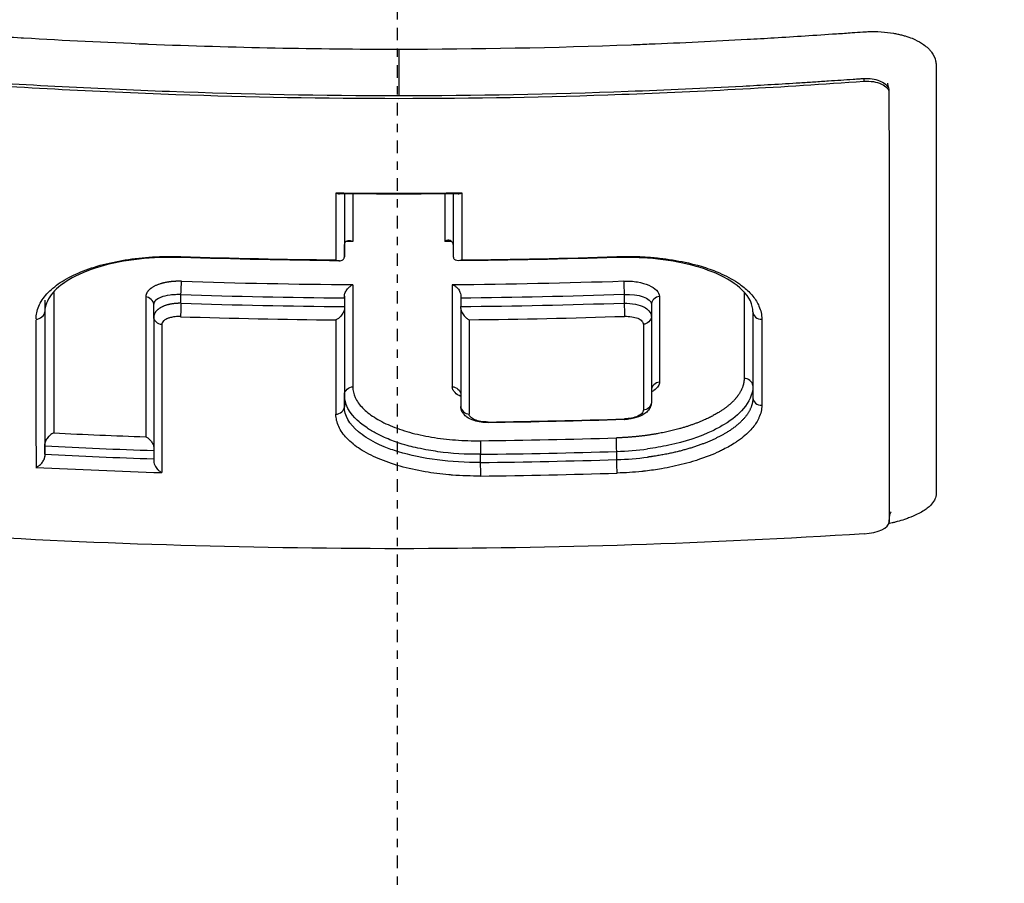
# Model space of a CAD drawing. Header units: millimetres. Extents: x 0 to 4378, y 0 to 2376.
# Tile 165 of 256: x 773 to 784, y 1539 to 1550. Entities that reach past the tile are written whole.
import ezdxf

# ---------------------------------------------------------------- set-up
doc = ezdxf.new("R2010")
doc.units = ezdxf.units.MM
doc.header["$LTSCALE"] = 0.2
doc.linetypes.add('CENTER2', pattern=[1.125, 0.75, -0.125, 0.125, -0.125])
doc.layers.add('02_Center Line', color=1, linetype='CENTER2')

# ---------------------------------------------------------------- blocks, each defined once
blk = doc.blocks.new('A$C6e2e7470')
for p, q in [((-1.901, 947.069), (-1.901, 947.069)), ((-0.909, 947.049), (-0.909, 947.049)), ((5.578, 946.693), (5.578, 946.66)), ((-1.901, 946.513), (-1.901, 946.513)), ((-0.909, 946.494), (-0.909, 946.494)), ((0.948, 946.495), (0.948, 946.495)), ((5.878, 946.55), (5.878, 946.523)), ((-0.633, 944.561), (-0.633, 944.707)), ((-2.587, 944.004), (-2.587, 944.108)), ((-0.633, 944.068), (-0.633, 943.965)), ((0.758, 944.069), (0.758, 943.965)), ((2.712, 944.111), (2.712, 944.007)), ((-2.912, 943.992), (-2.912, 943.992)), ((-2.912, 943.838), (-2.912, 943.992)), ((3.037, 943.996), (3.037, 943.842)), ((-2.912, 943.838), (-2.912, 943.838)), ((-1.901, 943.825), (-1.901, 943.825)), ((-0.909, 943.808), (-0.909, 943.808)), ((1.94, 943.826), (1.94, 943.826)), ((3.037, 942.971), (3.037, 942.815)), ((-0.633, 942.767), (-0.633, 942.915)), ((2.941, 942.9), (2.941, 942.9)), ((4.251, 942.875), (4.251, 942.875)), ((-4.214, 942.198), (-4.214, 942.297)), ((0.948, 942.359), (0.948, 942.359)), ((0.995, 942.1), (0.995, 942.198)), ((2.623, 942.134), (2.623, 942.233)), ((0.948, 941.938), (0.948, 941.938)), ((5.88, 941.413), (5.88, 941.385)), ((5.88, 941.385), (5.88, 941.413))]:
    blk.add_line(p, q)
for centre, major_axis, ratio, start_param, end_param in [((-0.747, 1016.701), (-0.016, 82.251), 0.000044, 2.621604, 2.641578), ((0.012, 1011.588), (71.394, 0.022), 0.928188, 4.701668, 4.722732), ((0.776, 1016.706), (-0.001, -82.256), 0.000125, 5.76312, 5.783091), ((-0.636, 1016.672), (-0.007, 82.117), 0.000087, 2.623968, 2.642798), ((-0.636, 1016.675), (-0.007, 81.921), 0.000087, 2.628261, 2.643538), ((-0.528, 1016.655), (-0.001, 81.799), 0.000117, 2.630442, 2.644811), ((0.559, 1016.658), (0.013, -81.802), 0.000059, 5.772023, 5.786389), ((0.666, 1016.676), (0.007, -82.122), 0.000086, 5.76554, 5.784369), ((0.005, 1013.313), (73.954, 0.022), 0.927199, 4.719735, 4.720805), ((0.021, 1013.297), (74.104, 0.022), 0.928112, 4.676888, 4.701923), ((0.002, 1013.296), (74.104, 0.023), 0.928113, 4.722468, 4.747504), ((0.017, 1013.84), (75.101, 0.023), 0.926941, 4.67749, 4.704785), ((0.005, 1013.885), (75.149, 0.022), 0.926952, 4.720791, 4.748071), ((-0.531, 1016.053), (-0.003, 81.117), 0.000104, 2.65831, 2.6918), ((0.648, 1016.047), (-0.013, 81.109), 0.000064, 2.658324, 2.691818), ((-4.218, 1015.411), (-0.007, 80.439), 0.000087, 2.662148, 2.710787), ((-4.091, 1015.418), (0.014, 80.346), 0.000151, 2.662138, 2.709572), ((-2.992, 1015.637), (-0.012, -80.621), 0.00015, 5.804418, 5.85164), ((0.018, 1013.901), (75.297, 0.023), 0.927463, 4.677508, 4.70346), ((-0.633, 944.189), (0, 0.135), 0.000428, 3.620475, 3.92724), ((-0.636, 1016.047), (-0.007, 81.21), 0.000087, 2.659545, 2.691808), ((0.004, 1013.938), (75.337, 0.023), 0.92746, 4.722114, 4.748054), ((0.758, 944.185), (0, 0.131), 0.000515, 2.333883, 2.64587), ((3.11, 1015.686), (0.027, -80.673), 0.000014, 5.804384, 5.832715), ((4.121, 1015.477), (0.028, -80.412), 0.000016, 5.803734, 5.832159), ((-2.588, 943.933), (0.0032, 0.0999), 0.01295, 0.785379, 2.659783), ((0.018, 1013.992), (-75.475, -0.023), 0.927855, 1.536002, 1.561893), ((-0.633, 943.847), (0, 0.133), 0.000556, 0.49532, 0.804234), ((-0.636, 1016.044), (-0.007, 81.405), 0.000087, 2.658907, 2.690938), ((0.004, 1014.036), (75.523, 0.023), 0.927853, 4.722086, 4.747961), ((0.758, 943.848), (0, 0.133), 0.000518, 5.47927, 5.787399), ((0.755, 1016.036), (-0.007, 81.396), 0.000087, 2.658893, 2.690929), ((3.034, 1015.686), (0.007, -80.772), 0.000087, 5.804383, 5.832713), ((-4.344, 1015.372), (-0.027, 80.689), 0.000023, 2.661587, 2.711521), ((-4.218, 1015.387), (-0.007, 80.606), 0.000086, 2.661299, 2.70998), ((-2.915, 1015.674), (0.007, -80.967), 0.000087, 5.803698, 5.852256), ((0.019, 1014.046), (-75.665, -0.022), 0.928359, 1.536018, 1.560573), ((-0.743, 1016.038), (-0.013, 81.499), 0.000063, 2.660118, 2.690959), ((0.004, 1014.091), (75.713, 0.023), 0.928353, 4.723402, 4.747942), ((0.863, 1016.03), (0, 81.489), 0.000115, 2.660075, 2.69092), ((3.034, 1015.73), (0.007, -81.027), 0.000087, 5.803667, 5.831902), ((4.351, 943.903), (-0.1, 0), 0.886855, 0.000221, 1.627247), ((4.351, 943.903), (-0.1, 0), 0.886855, 6.282998, 6.283406), ((4.248, 1015.439), (0.007, -80.663), 0.000087, 5.802879, 5.831241), ((4.375, 1015.438), (-0.014, -80.762), 0.000154, 5.802875, 5.831238), ((-2.836, 1015.669), (0.024, -81.06), 0.000026, 5.803695, 5.853437), ((2.958, 1015.73), (-0.012, -81.126), 0.000157, 5.803665, 5.8319), ((4.351, 942.875), (-0.1, 0), 0.899601, 6.282987, 7.909126), ((0.006, 1015.209), (78.262, 0.024), 0.92806, 4.725892, 4.746718), ((2.712, 942.666), (-0.0019, 0.0536), 0.018702, 3.145343, 3.705065), ((1.084, 942.63), (-0.0007, 0.0538), 0.007279, 3.1416, 3.707697), ((1.084, 942.63), (-0.0007, 0.0538), 0.007279, 3.137068, 3.1416), ((0.039, 1016.175), (-79.623, -0.025), 0.927144, 1.518384, 1.532225), ((0.008, 1015.564), (-78.968, -0.024), 0.927082, 1.583004, 1.603591), ((0.039, 1016.196), (-79.789, -0.024), 0.927495, 1.517191, 1.53353), ((2.619, 942.954), (-1.638, -0.061), 0.440155, 1.556907, 1.783573), ((0.038, 1016.252), (-79.932, -0.023), 0.927776, 1.517302, 1.533613), ((0.008, 1015.591), (-79.137, -0.024), 0.927495, 1.582996, 1.603575), ((2.59, 942.748), (-1.548, -0.043), 0.397001, 1.581477, 1.822241), ((0.038, 1016.283), (-80.099, -0.025), 0.928245, 1.516077, 1.534875), ((0.008, 1015.663), (-79.293, -0.024), 0.927809, 1.582971, 1.603509), ((0.008, 1015.69), (-79.462, -0.024), 0.928215, 1.582963, 1.603494), ((5.58, 941.366), (-0.3, -0.023), 0.395354, 1.541057, 3.111853)]:
    blk.add_ellipse(centre, major_axis=major_axis, ratio=ratio, start_param=start_param, end_param=end_param)
for points, knots in [([(-31.264, 945.165), (-31.93, 945.875), (-32.252, 946.704), (-31.734, 947.657), (-31.699, 947.715), (-31.621, 947.836), (-31.58, 947.897), (-31.493, 948.015), (-31.447, 948.074), (-31.204, 948.365), (-30.96, 948.593), (-30.52, 948.93), (-30.36, 949.042), (-29.493, 949.605), (-28.6, 950.041), (-27.25, 950.555), (-26.972, 950.655), (-24.332, 951.558), (-21.296, 952.249), (-15.555, 953.131), (-13.178, 953.41), (-9.428, 953.726), (-8.152, 953.813), (-5.573, 953.956), (-4.248, 954.014), (-2.92, 954.048)], [1.087896, 1.087896, 1.087896, 1.087896, 1.428405, 1.428405, 1.450296, 1.450296, 1.471663, 1.471663, 1.492327, 1.492327, 1.574835, 1.574835, 1.616316, 1.616316, 1.784634, 1.784634, 1.826029, 1.826029, 2.164003, 2.164003, 2.373598, 2.373598, 2.479923, 2.479923, 2.586935, 2.586935, 2.586935, 2.586935]), ([(-20.562, 937.393), (-21.148, 937.581), (-21.706, 937.777), (-22.753, 938.183), (-23.245, 938.394), (-24.619, 939.044), (-25.4, 939.502), (-26.454, 940.294), (-26.81, 940.618), (-27.173, 941.036), (-27.245, 941.126), (-27.344, 941.258), (-27.377, 941.303), (-27.558, 941.566), (-27.677, 941.786), (-27.814, 942.123), (-27.855, 942.243), (-27.919, 942.495), (-27.942, 942.625), (-27.968, 942.891), (-27.971, 943.027), (-27.954, 943.304), (-27.934, 943.443), (-27.872, 943.72), (-27.83, 943.858), (-27.564, 944.558), (-27.169, 945.105), (-26.47, 945.76), (-26.326, 945.885), (-25.853, 946.266), (-25.493, 946.519), (-24.691, 947.012), (-24.25, 947.253), (-23.534, 947.602), (-23.289, 947.715), (-22.782, 947.937), (-22.52, 948.046), (-21.984, 948.258), (-21.706, 948.363), (-21.132, 948.568), (-20.83, 948.671), (-20.39, 948.813), (-20.247, 948.859), (-17.837, 949.605), (-15.176, 950.176), (-11.882, 950.639), (-11.513, 950.688), (-10.487, 950.816), (-9.823, 950.889), (-8.146, 951.052), (-7.119, 951.132), (-5.556, 951.225), (-5.032, 951.251), (-3.979, 951.296), (-3.451, 951.313), (-2.919, 951.327)], [0.00002, 0.00002, 0.00002, 0.00002, 0.259158, 0.259158, 0.518708, 0.518708, 1.038075, 1.038075, 1.384705, 1.384705, 1.477831, 1.477831, 1.526561, 1.526561, 1.759973, 1.759973, 1.890971, 1.890971, 2.029156, 2.029156, 2.171186, 2.171186, 2.316283, 2.316283, 2.460898, 2.460898, 3.049329, 3.049329, 3.189055, 3.189055, 3.478614, 3.478614, 3.769885, 3.769885, 3.913253, 3.913253, 4.056001, 4.056001, 4.19686, 4.19686, 4.341119, 4.341119, 4.411312, 4.411312, 5.498875, 5.498875, 5.634552, 5.634552, 5.872375, 5.872375, 6.229939, 6.229939, 6.408513, 6.408513, 6.587137, 6.587137, 6.587137, 6.587137]), ([(3.081, 951.324), (4.139, 951.296), (5.186, 951.251), (7.258, 951.125), (8.279, 951.045), (9.946, 950.881), (10.606, 950.808), (11.625, 950.68), (11.992, 950.631), (15.265, 950.167), (17.909, 949.598), (20.305, 948.854), (20.447, 948.809), (20.885, 948.667), (21.189, 948.563), (21.765, 948.357), (22.044, 948.252), (22.578, 948.04), (22.839, 947.931), (23.346, 947.708), (23.591, 947.595), (24.305, 947.246), (24.746, 947.004), (25.545, 946.51), (25.905, 946.258), (26.376, 945.876), (26.52, 945.751), (27.215, 945.095), (27.608, 944.547), (27.87, 943.848), (27.911, 943.709), (27.971, 943.433), (27.991, 943.293), (28.006, 943.017), (28.002, 942.88), (27.975, 942.615), (27.951, 942.486), (27.902, 942.297), (27.884, 942.236), (27.824, 942.058), (27.775, 941.94), (27.668, 941.718), (27.611, 941.614), (27.311, 941.131), (26.985, 940.755), (26.254, 940.109), (25.892, 939.838), (24.871, 939.176), (24.152, 938.793), (22.926, 938.246), (22.494, 938.069), (21.583, 937.725), (21.103, 937.558), (20.601, 937.397)], [0.000005, 0.000005, 0.000005, 0.000005, 0.319511, 0.319511, 0.639479, 0.639479, 0.852403, 0.852403, 0.973891, 0.973891, 1.947625, 1.947625, 2.010365, 2.010365, 2.139691, 2.139691, 2.265575, 2.265575, 2.393345, 2.393345, 2.521559, 2.521559, 2.781941, 2.781941, 3.041001, 3.041001, 3.166048, 3.166048, 3.692233, 3.692233, 3.821507, 3.821507, 3.951206, 3.951206, 4.07808, 4.07808, 4.201324, 4.201324, 4.258471, 4.258471, 4.368502, 4.368502, 4.468635, 4.468635, 4.831764, 4.831764, 5.102761, 5.102761, 5.508805, 5.508805, 5.711646, 5.711646, 5.914059, 5.914059, 5.914059, 5.914059]), ([(0.023, 950.825), (-1.115, 950.825), (-2.262, 950.805), (-4.52, 950.727), (-5.674, 950.665), (-8.113, 950.483), (-9.391, 950.355), (-13.438, 949.839), (-16.02, 949.329), (-20.755, 947.98), (-22.778, 947.122), (-25.5, 945.305), (-26.454, 944.257), (-26.692, 942.586), (-26.612, 942.089), (-26.017, 940.853), (-25.31, 940.128), (-22.906, 938.537), (-21.296, 937.909), (-20.233, 937.534)], [-3.557548, -3.557548, -3.557548, -3.557548, -3.349945, -3.349945, -3.131371, -3.131371, -2.88131, -2.88131, -2.314192, -2.314192, -1.681115, -1.681115, -1.111984, -1.111984, -0.864569, -0.864569, -0.492008, -0.492008, -0.000015, -0.000015, -0.000015, -0.000015]), ([(20.273, 937.538), (21.335, 937.913), (22.942, 938.54), (25.344, 940.131), (26.051, 940.854), (26.647, 942.09), (26.727, 942.586), (26.492, 944.256), (25.541, 945.304), (22.82, 947.121), (20.799, 947.979), (16.066, 949.329), (13.485, 949.839), (9.438, 950.356), (8.16, 950.483), (5.722, 950.666), (4.568, 950.727), (2.309, 950.805), (1.161, 950.825), (0.023, 950.825)], [-5.847616, -5.847616, -5.847616, -5.847616, -5.038817, -5.038817, -4.426364, -4.426364, -4.019655, -4.019655, -3.083823, -3.083823, -2.043533, -2.043533, -1.111663, -1.111663, -0.700523, -0.700523, -0.341482, -0.341482, 0, 0, 0, 0]), ([(-5.947, 947.223), (-5.889, 947.234), (-5.831, 947.242), (-5.772, 947.247), (-5.73, 947.251), (-5.665, 947.253), (-5.624, 947.252), (-5.608, 947.252), (-5.596, 947.252), (-5.59, 947.251), (-5.569, 947.251), (-5.527, 947.248), (-5.465, 947.244), (-5.412, 947.24), (-5.315, 947.233), (-5.248, 947.228), (-5.237, 947.228), (-5.226, 947.227), (-5.217, 947.226), (-4.974, 947.21), (-4.744, 947.195), (-4.497, 947.18), (-4.488, 947.18), (-4.479, 947.179), (-4.47, 947.179), (-3.964, 947.149), (-3.502, 947.126), (-2.994, 947.105), (-2.988, 947.105), (-2.982, 947.104), (-2.976, 947.104), (-1.944, 947.063), (-0.967, 947.043), (0.017, 947.044)], [0, 0, 0, 0, 0.03125, 0.03125, 0.03125, 0.053883, 0.053883, 0.053883, 0.0625, 0.0625, 0.0625, 0.09375, 0.09375, 0.09375, 0.120399, 0.120399, 0.120399, 0.125, 0.125, 0.125, 0.245614, 0.245614, 0.245614, 0.25, 0.25, 0.25, 0.497095, 0.497095, 0.497095, 0.5, 0.5, 0.5, 1, 1, 1, 1]), ([(0.017, 947.044), (0.933, 947.044), (1.89, 947.062), (2.794, 947.096), (2.866, 947.099), (2.938, 947.102), (3.011, 947.105), (3.397, 947.121), (3.798, 947.14), (4.181, 947.161), (4.29, 947.167), (4.398, 947.173), (4.506, 947.18), (4.751, 947.195), (4.997, 947.21), (5.252, 947.228), (5.314, 947.232), (5.376, 947.236), (5.439, 947.241), (5.481, 947.243), (5.524, 947.247), (5.566, 947.25), (5.586, 947.251), (5.606, 947.252), (5.625, 947.253), (5.735, 947.257), (5.839, 947.25), (5.934, 947.234), (5.95, 947.231), (5.966, 947.228), (5.982, 947.224)], [0, 0, 0, 0, 0.0625, 0.0625, 0.0625, 0.0674467, 0.0674467, 0.0674467, 0.09375, 0.09375, 0.09375, 0.1011986, 0.1011986, 0.1011986, 0.1181477, 0.1181477, 0.1181477, 0.1222453, 0.1222453, 0.1222453, 0.125, 0.125, 0.125, 0.1262746, 0.1262746, 0.1262746, 0.133446, 0.133446, 0.133446, 0.1346715, 0.1346715, 0.1346715, 0.1346715]), ([(5.982, 947.224), (5.982, 947.224), (5.982, 947.224), (5.982, 947.224), (5.997, 947.221), (6.013, 947.217), (6.028, 947.214), (6.043, 947.21), (6.057, 947.206), (6.072, 947.201), (6.101, 947.193), (6.128, 947.183), (6.154, 947.173), (6.166, 947.168), (6.176, 947.163), (6.187, 947.158), (6.226, 947.141), (6.261, 947.12), (6.292, 947.098), (6.312, 947.084), (6.33, 947.07), (6.346, 947.054), (6.357, 947.044), (6.366, 947.034), (6.375, 947.024), (6.379, 947.018), (6.384, 947.013), (6.388, 947.007), (6.411, 946.975), (6.429, 946.936), (6.436, 946.903), (6.438, 946.894), (6.439, 946.886), (6.44, 946.879)], [0.13467149, 0.13467149, 0.13467149, 0.13467149, 0.13467577, 0.13467577, 0.13467577, 0.13590742, 0.13590742, 0.13590742, 0.13713858, 0.13713858, 0.13713858, 0.13959007, 0.13959007, 0.13959007, 0.140625, 0.140625, 0.140625, 0.14441188, 0.14441188, 0.14441188, 0.14682819, 0.14682819, 0.14682819, 0.1484375, 0.1484375, 0.1484375, 0.1492622, 0.1492622, 0.1492622, 0.15366753, 0.15366753, 0.15366753, 0.15478892, 0.15478892, 0.15478892, 0.15478892]), ([(6.44, 946.879), (6.441, 946.87), (6.441, 946.861), (6.441, 946.855), (6.442, 946.84), (6.441, 946.818), (6.441, 946.793), (6.442, 946.758), (6.441, 946.717), (6.441, 946.683), (6.441, 946.681), (6.441, 946.679), (6.441, 946.677), (6.441, 946.619), (6.441, 946.559), (6.441, 946.501), (6.441, 946.489), (6.441, 946.477), (6.441, 946.465), (6.441, 946.361), (6.441, 946.249), (6.441, 946.153), (6.442, 945.977), (6.442, 945.796), (6.442, 945.612), (6.442, 945.574), (6.442, 945.535), (6.442, 945.496), (6.442, 945.384), (6.442, 945.271), (6.442, 945.156), (6.442, 945.042), (6.442, 944.906), (6.442, 944.809), (6.442, 944.76), (6.442, 944.711), (6.442, 944.662), (6.442, 944.445), (6.442, 944.225), (6.442, 944), (6.442, 943.871), (6.442, 943.741), (6.442, 943.611), (6.442, 943.525), (6.442, 943.439), (6.442, 943.353), (6.442, 943.231), (6.442, 943.109), (6.442, 942.986), (6.442, 942.901), (6.442, 942.815), (6.443, 942.729), (6.443, 942.709), (6.443, 942.689), (6.443, 942.67), (6.443, 942.564), (6.443, 942.444), (6.443, 942.351), (6.443, 942.277), (6.443, 942.203), (6.443, 942.129), (6.443, 942.031), (6.443, 941.933), (6.443, 941.837), (6.443, 941.821), (6.443, 941.804), (6.443, 941.788), (6.443, 941.781), (6.443, 941.773), (6.443, 941.766), (6.443, 941.754), (6.443, 941.742), (6.443, 941.73), (6.443, 941.718), (6.442, 941.706), (6.439, 941.694), (6.429, 941.653), (6.402, 941.611), (6.358, 941.571), (6.35, 941.565), (6.343, 941.558), (6.334, 941.552)], [0.1547889, 0.1547889, 0.1547889, 0.1547889, 0.15625, 0.15625, 0.15625, 0.1593979, 0.1593979, 0.1593979, 0.1637965, 0.1637965, 0.1637965, 0.1640625, 0.1640625, 0.1640625, 0.171875, 0.171875, 0.171875, 0.1734917, 0.1734917, 0.1734917, 0.1875, 0.1875, 0.1875, 0.213324, 0.213324, 0.213324, 0.21875, 0.21875, 0.21875, 0.234375, 0.234375, 0.234375, 0.25, 0.25, 0.25, 0.2579257, 0.2579257, 0.2579257, 0.2926672, 0.2926672, 0.2926672, 0.3125, 0.3125, 0.3125, 0.3255033, 0.3255033, 0.3255033, 0.34375, 0.34375, 0.34375, 0.3564771, 0.3564771, 0.3564771, 0.359375, 0.359375, 0.359375, 0.375, 0.375, 0.375, 0.3873006, 0.3873006, 0.3873006, 0.40346, 0.40346, 0.40346, 0.40625, 0.40625, 0.40625, 0.4075224, 0.4075224, 0.4075224, 0.409563, 0.409563, 0.409563, 0.4116065, 0.4116065, 0.4116065, 0.4185939, 0.4185939, 0.4185939, 0.4197379, 0.4197379, 0.4197379, 0.4197379]), ([(-5.543, 946.658), (-4.579, 946.589), (-3.614, 946.537), (-1.758, 946.471), (-0.872, 946.455), (0.908, 946.455), (1.794, 946.471), (3.649, 946.538), (4.615, 946.591), (5.578, 946.66)], [-1.113248, -1.113248, -1.113248, -1.113248, -0.82321, -0.82321, -0.556619, -0.556619, -0.289996, -0.289996, 0, 0, 0, 0]), ([(-5.462, 946.686), (-4.55, 946.622), (-3.638, 946.572), (-1.811, 946.506), (-0.897, 946.489), (0.018, 946.489)], [0, 0, 0, 0, 0.5, 0.5, 1, 1, 1, 1]), ([(0.018, 946.489), (0.932, 946.489), (1.846, 946.506), (2.759, 946.54), (3.216, 946.556), (3.673, 946.577), (4.129, 946.602), (4.357, 946.614), (4.585, 946.628), (4.813, 946.642), (4.87, 946.646), (4.927, 946.649), (4.984, 946.653), (5.041, 946.657), (5.098, 946.66), (5.155, 946.664), (5.253, 946.671), (5.35, 946.677), (5.448, 946.684), (5.462, 946.685), (5.475, 946.686), (5.489, 946.687)], [0.0000001, 0.0000001, 0.0000001, 0.0000001, 0.492771, 0.492771, 0.492771, 0.7391565, 0.7391565, 0.7391565, 0.8623493, 0.8623493, 0.8623493, 0.8931475, 0.8931475, 0.8931475, 0.9239457, 0.9239457, 0.9239457, 0.9766944, 0.9766944, 0.9766944, 0.9841395, 0.9841395, 0.9841395, 0.9841395]), ([(5.489, 946.687), (5.492, 946.687), (5.494, 946.687), (5.497, 946.688), (5.513, 946.689), (5.53, 946.69), (5.547, 946.691), (5.557, 946.692), (5.568, 946.693), (5.578, 946.693)], [0.98413947, 0.98413947, 0.98413947, 0.98413947, 0.98554205, 0.98554205, 0.98554205, 0.99438973, 0.99438973, 0.99438973, 0.99999998, 0.99999998, 0.99999998, 0.99999998]), ([(5.578, 946.693), (5.587, 946.694), (5.596, 946.694), (5.604, 946.694), (5.67, 946.694), (5.736, 946.679), (5.782, 946.658), (5.838, 946.632), (5.878, 946.591), (5.878, 946.55)], [0, 0, 0, 0, 0.0564556, 0.0564556, 0.0564556, 0.4856693, 0.4856693, 0.4856693, 0.9999985, 0.9999985, 0.9999985, 0.9999985]), ([(5.578, 946.66), (5.658, 946.665), (5.732, 946.652), (5.788, 946.626), (5.843, 946.601), (5.878, 946.565), (5.878, 946.523)], [0, 0, 0, 0, 0.500515, 0.500515, 0.500515, 1, 1, 1, 1]), ([(5.861, 946.638), (5.861, 946.638), (5.861, 946.638), (5.861, 946.636), (5.861, 946.635), (5.862, 946.631), (5.862, 946.629), (5.863, 946.62), (5.864, 946.614), (5.868, 946.597), (5.871, 946.587), (5.874, 946.576)], [0.90296457, 0.90296457, 0.90296457, 0.90296457, 0.90375114, 0.90375114, 0.90472695, 0.90472695, 0.90620148, 0.90620148, 0.90887755, 0.90887755, 0.91339289, 0.91339289, 0.91339289, 0.91339289]), ([(5.878, 946.523), (5.879, 945.553), (5.879, 944.64), (5.879, 942.925), (5.879, 942.126), (5.88, 941.385)], [-1.119708, -1.119708, -1.119708, -1.119708, -0.559623, -0.559623, -0.000001, -0.000001, -0.000001, -0.000001]), ([(-0.734, 945.325), (-0.732, 945.324), (-0.73, 945.323), (-0.72, 945.318), (-0.711, 945.316), (-0.699, 945.314), (-0.695, 945.314), (-0.691, 945.314)], [-0.000875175, -0.000875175, -0.000875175, -0.000875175, 0, 0, 0.003670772, 0.003670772, 0.005580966, 0.005580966, 0.005580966, 0.005580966]), ([(0.727, 945.314), (0.739, 945.314), (0.751, 945.317), (0.766, 945.323), (0.768, 945.324), (0.77, 945.325)], [0.009344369, 0.009344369, 0.009344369, 0.009344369, 0.014404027, 0.014404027, 0.015176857, 0.015176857, 0.015176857, 0.015176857]), ([(-0.628, 944.728), (-0.629, 944.724), (-0.631, 944.721), (-0.633, 944.714), (-0.633, 944.71), (-0.633, 944.707)], [-0.003051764, -0.003051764, -0.003051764, -0.003051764, -0.001475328, -0.001475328, -0.000001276, -0.000001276, -0.000001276, -0.000001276]), ([(-0.628, 944.728), (-0.623, 944.735), (-0.618, 944.741), (-0.605, 944.75), (-0.597, 944.752), (-0.581, 944.755), (-0.573, 944.756), (-0.556, 944.754), (-0.548, 944.751), (-0.537, 944.747), (-0.535, 944.746), (-0.533, 944.745)], [0.00000446, 0.00000446, 0.00000446, 0.00000446, 0.00315582, 0.00315582, 0.00647054, 0.00647054, 0.00967903, 0.00967903, 0.01290135, 0.01290135, 0.01364303, 0.01364303, 0.01364303, 0.01364303]), ([(0.663, 944.729), (0.661, 944.731), (0.659, 944.734), (0.65, 944.745), (0.641, 944.751), (0.622, 944.757), (0.613, 944.758), (0.594, 944.756), (0.585, 944.753), (0.573, 944.748), (0.571, 944.746), (0.568, 944.745)], [-0.01552143, -0.01552143, -0.01552143, -0.01552143, -0.01394941, -0.01394941, -0.00870943, -0.00870943, -0.00449248, -0.00449248, 0, 0, 0.00105534, 0.00105534, 0.00105534, 0.00105534]), ([(0.669, 944.708), (0.669, 944.711), (0.668, 944.714), (0.666, 944.721), (0.665, 944.725), (0.663, 944.729)], [-0.003140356, -0.003140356, -0.003140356, -0.003140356, -0.001782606, -0.001782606, -0.000132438, -0.000132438, -0.000132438, -0.000132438]), ([(-4.32, 943.813), (-4.32, 943.866), (-4.31, 943.918), (-4.288, 943.969), (-4.266, 944.02), (-4.233, 944.069), (-4.19, 944.117), (-4.146, 944.164), (-4.093, 944.209), (-4.031, 944.251), (-3.968, 944.292), (-3.895, 944.331), (-3.815, 944.366), (-3.735, 944.4), (-3.648, 944.431), (-3.553, 944.458), (-3.459, 944.484), (-3.358, 944.505), (-3.253, 944.522), (-3.148, 944.539), (-3.039, 944.551), (-2.928, 944.558), (-2.816, 944.565), (-2.703, 944.566), (-2.589, 944.562)], [0, 0, 0, 0, 0.125, 0.125, 0.125, 0.25, 0.25, 0.25, 0.375, 0.375, 0.375, 0.499999, 0.499999, 0.499999, 0.625, 0.625, 0.625, 0.75, 0.75, 0.75, 0.875, 0.875, 0.875, 1, 1, 1, 1]), ([(-2.589, 944.552), (-2.757, 944.557), (-2.928, 944.55), (-3.255, 944.514), (-3.416, 944.482), (-3.702, 944.399), (-3.829, 944.344), (-4.02, 944.229), (-4.091, 944.168), (-4.189, 944.04), (-4.215, 943.972), (-4.215, 943.902)], [0.0000037, 0.0000037, 0.0000037, 0.0000037, 0.0505874, 0.0505874, 0.1033105, 0.1033105, 0.1569185, 0.1569185, 0.2068617, 0.2068617, 0.2614581, 0.2614581, 0.2614581, 0.2614581]), ([(-0.734, 944.523), (-0.732, 944.522), (-0.73, 944.521), (-0.718, 944.516), (-0.708, 944.513), (-0.689, 944.512), (-0.68, 944.513), (-0.665, 944.517), (-0.658, 944.52), (-0.648, 944.528), (-0.643, 944.533), (-0.64, 944.539)], [-0.00093187, -0.00093187, -0.00093187, -0.00093187, 0, 0, 0.00436612, 0.00436612, 0.00867322, 0.00867322, 0.01202355, 0.01202355, 0.01490186, 0.01490186, 0.01490186, 0.01490186]), ([(-0.64, 944.539), (-0.638, 944.543), (-0.636, 944.547), (-0.634, 944.554), (-0.633, 944.557), (-0.633, 944.561)], [0.000120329, 0.000120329, 0.000120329, 0.000120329, 0.001765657, 0.001765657, 0.003236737, 0.003236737, 0.003236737, 0.003236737]), ([(0.669, 944.561), (0.669, 944.557), (0.67, 944.554), (0.672, 944.547), (0.674, 944.543), (0.676, 944.539)], [0.000001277, 0.000001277, 0.000001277, 0.000001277, 0.001472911, 0.001472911, 0.003117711, 0.003117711, 0.003117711, 0.003117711]), ([(0.77, 944.523), (0.768, 944.522), (0.766, 944.521), (0.752, 944.515), (0.739, 944.513), (0.717, 944.513), (0.706, 944.515), (0.692, 944.522), (0.688, 944.525), (0.681, 944.531), (0.678, 944.535), (0.676, 944.539)], [-0.01576575, -0.01576575, -0.01576575, -0.01576575, -0.0149023, -0.0149023, -0.00948324, -0.00948324, -0.00441114, -0.00441114, -0.00209553, -0.00209553, -0.00007679, -0.00007679, -0.00007679, -0.00007679]), ([(2.625, 944.563), (2.71, 944.566), (2.794, 944.566), (2.878, 944.563), (2.907, 944.562), (2.935, 944.56), (2.964, 944.559), (3.021, 944.555), (3.077, 944.55), (3.133, 944.544), (3.186, 944.539), (3.238, 944.531), (3.289, 944.523), (3.394, 944.506), (3.495, 944.485), (3.589, 944.459), (3.594, 944.457), (3.599, 944.456), (3.604, 944.454), (3.676, 944.434), (3.744, 944.41), (3.808, 944.385), (3.823, 944.379), (3.837, 944.373), (3.851, 944.367), (3.891, 944.349), (3.928, 944.332), (3.964, 944.313), (4, 944.293), (4.035, 944.273), (4.067, 944.252), (4.083, 944.241), (4.099, 944.229), (4.115, 944.218), (4.157, 944.186), (4.194, 944.152), (4.226, 944.118), (4.261, 944.08), (4.289, 944.04), (4.31, 943.999), (4.315, 943.99), (4.32, 943.98), (4.324, 943.97), (4.346, 943.919), (4.357, 943.867), (4.357, 943.814)], [0, 0, 0, 0, 0.093194, 0.093194, 0.093194, 0.125, 0.125, 0.125, 0.189042, 0.189042, 0.189042, 0.25, 0.25, 0.25, 0.375001, 0.375001, 0.375001, 0.38152, 0.38152, 0.38152, 0.477845, 0.477845, 0.477845, 0.5, 0.5, 0.5, 0.56152, 0.56152, 0.56152, 0.625001, 0.625001, 0.625001, 0.658058, 0.658058, 0.658058, 0.75, 0.75, 0.75, 0.850773, 0.850773, 0.850773, 0.875, 0.875, 0.875, 1, 1, 1, 1]), ([(4.251, 943.903), (4.251, 943.987), (4.212, 944.075), (4.051, 944.234), (3.942, 944.304), (3.693, 944.412), (3.558, 944.454), (3.262, 944.518), (3.096, 944.539), (2.828, 944.553), (2.726, 944.554), (2.625, 944.55)], [0, 0, 0, 0, 0.070752, 0.070752, 0.1293102, 0.1293102, 0.1794066, 0.1794066, 0.2307917, 0.2307917, 0.2612532, 0.2612532, 0.2612532, 0.2612532]), ([(2.707, 944.27), (2.763, 944.272), (2.819, 944.268), (2.87, 944.259), (2.971, 944.241), (3.054, 944.205), (3.099, 944.159), (3.121, 944.136), (3.133, 944.111), (3.133, 944.085)], [0, 0, 0, 0, 0.250033, 0.250033, 0.250033, 0.75, 0.75, 0.75, 1, 1, 1, 1]), ([(-0.633, 944.093), (-0.633, 944.099), (-0.632, 944.106), (-0.628, 944.119), (-0.626, 944.126), (-0.616, 944.148), (-0.606, 944.162), (-0.586, 944.187), (-0.575, 944.198), (-0.551, 944.218), (-0.54, 944.224), (-0.532, 944.227)], [0.00005399, 0.00005399, 0.00005399, 0.00005399, 0.00205261, 0.00205261, 0.00430952, 0.00430952, 0.00906863, 0.00906863, 0.01302984, 0.01302984, 0.01836274, 0.01836274, 0.01836274, 0.01836274]), ([(0.657, 944.228), (0.657, 944.228), (0.658, 944.228), (0.666, 944.225), (0.679, 944.219), (0.704, 944.201), (0.714, 944.192), (0.734, 944.168), (0.743, 944.153), (0.753, 944.127), (0.756, 944.115), (0.758, 944.101), (0.758, 944.098), (0.758, 944.094)], [-0.00010774, -0.00010774, -0.00010774, -0.00010774, 0, 0, 0.00301016, 0.00301016, 0.00518551, 0.00518551, 0.0079686, 0.0079686, 0.01017461, 0.01017461, 0.01088966, 0.01088966, 0.01088966, 0.01088966]), ([(-2.587, 944.108), (-2.607, 944.108), (-2.63, 944.108), (-2.654, 944.107), (-2.675, 944.106), (-2.697, 944.105), (-2.717, 944.102), (-2.765, 944.095), (-2.801, 944.084), (-2.819, 944.078), (-2.821, 944.077), (-2.822, 944.077), (-2.824, 944.076), (-2.844, 944.068), (-2.871, 944.056), (-2.891, 944.037), (-2.903, 944.025), (-2.912, 944.01), (-2.912, 943.992)], [0, 0, 0, 0, 0.1204224, 0.1204224, 0.1204224, 0.2334986, 0.2334986, 0.2334986, 0.5, 0.5, 0.5, 0.524836, 0.524836, 0.524836, 0.8181159, 0.8181159, 0.8181159, 0.999948, 0.999948, 0.999948, 0.999948]), ([(-0.633, 943.94), (-0.633, 943.933), (-0.634, 943.926), (-0.639, 943.911), (-0.642, 943.903), (-0.654, 943.88), (-0.665, 943.864), (-0.686, 943.84), (-0.695, 943.831), (-0.714, 943.816), (-0.724, 943.81), (-0.734, 943.806)], [-0.01932859, -0.01932859, -0.01932859, -0.01932859, -0.01686752, -0.01686752, -0.01403596, -0.01403596, -0.0080494, -0.0080494, -0.00399872, -0.00399872, 0, 0, 0, 0]), ([(0.758, 943.941), (0.758, 943.937), (0.758, 943.934), (0.76, 943.922), (0.763, 943.912), (0.775, 943.886), (0.786, 943.87), (0.808, 943.844), (0.818, 943.835), (0.839, 943.817), (0.85, 943.811), (0.859, 943.807)], [0, 0, 0, 0, 0.00105443, 0.00105443, 0.00390422, 0.00390422, 0.00841748, 0.00841748, 0.01167124, 0.01167124, 0.01536804, 0.01536804, 0.01536804, 0.01536804]), ([(2.712, 944.007), (2.797, 944.009), (2.908, 943.98), (2.942, 943.962), (2.973, 943.947), (3.023, 943.916), (3.035, 943.862), (3.036, 943.855), (3.037, 943.849), (3.037, 943.842)], [0, 0, 0, 0, 0.4992992, 0.4992992, 0.4992992, 0.9482076, 0.9482076, 0.9482076, 1, 1, 1, 1]), ([(-2.591, 943.844), (-2.606, 943.845), (-2.618, 943.845), (-2.629, 943.844), (-2.633, 943.844), (-2.637, 943.844), (-2.641, 943.844), (-2.651, 943.843), (-2.66, 943.842), (-2.668, 943.841), (-2.671, 943.841), (-2.673, 943.84), (-2.676, 943.84), (-2.686, 943.838), (-2.694, 943.837), (-2.702, 943.835), (-2.709, 943.833), (-2.716, 943.831), (-2.723, 943.83), (-2.729, 943.828), (-2.735, 943.826), (-2.74, 943.824), (-2.745, 943.822), (-2.75, 943.82), (-2.755, 943.818), (-2.764, 943.813), (-2.772, 943.809), (-2.779, 943.805), (-2.785, 943.801), (-2.79, 943.797), (-2.794, 943.793), (-2.81, 943.779), (-2.816, 943.765), (-2.816, 943.749)], [0, 0, 0, 0, 0.046422, 0.046422, 0.046422, 0.063135, 0.063135, 0.063135, 0.11053, 0.11053, 0.11053, 0.12627, 0.12627, 0.12627, 0.18889, 0.18889, 0.18889, 0.251509, 0.251509, 0.251509, 0.313558, 0.313558, 0.313558, 0.37668, 0.37668, 0.37668, 0.501837, 0.501837, 0.501837, 0.609274, 0.609274, 0.609274, 1, 1, 1, 1]), ([(2.717, 943.848), (2.746, 943.849), (2.775, 943.847), (2.802, 943.843), (2.829, 943.839), (2.854, 943.832), (2.875, 943.824), (2.896, 943.815), (2.913, 943.804), (2.924, 943.792), (2.935, 943.78), (2.941, 943.767), (2.941, 943.753)], [0, 0, 0, 0, 0.25, 0.25, 0.25, 0.5, 0.5, 0.5, 0.75, 0.75, 0.75, 1, 1, 1, 1]), ([(-0.532, 943.005), (-0.532, 942.962), (-0.523, 942.918), (-0.503, 942.876), (-0.484, 942.834), (-0.455, 942.792), (-0.416, 942.753), (-0.378, 942.713), (-0.331, 942.675), (-0.275, 942.64), (-0.219, 942.604), (-0.156, 942.571), (-0.085, 942.541), (-0.014, 942.511), (0.063, 942.485), (0.146, 942.461), (0.229, 942.438), (0.318, 942.419), (0.41, 942.403), (0.502, 942.388), (0.598, 942.376), (0.696, 942.369), (0.794, 942.361), (0.894, 942.359), (0.994, 942.36)], [0, 0, 0, 0, 0.125, 0.125, 0.125, 0.25, 0.25, 0.25, 0.375, 0.375, 0.375, 0.5, 0.5, 0.5, 0.625, 0.625, 0.625, 0.75, 0.75, 0.75, 0.875, 0.875, 0.875, 1, 1, 1, 1]), ([(0.758, 942.889), (0.731, 942.903), (0.708, 942.918), (0.691, 942.935), (0.68, 942.946), (0.671, 942.958), (0.665, 942.97), (0.66, 942.982), (0.657, 942.994), (0.657, 943.006)], [0.5606819, 0.5606819, 0.5606819, 0.5606819, 0.7509063, 0.7509063, 0.7509063, 0.875453, 0.875453, 0.875453, 1, 1, 1, 1]), ([(4.251, 943.011), (4.25, 942.912), (4.203, 942.823), (4.139, 942.746), (4.074, 942.669), (4.02, 942.622), (3.9, 942.55), (3.86, 942.525), (3.817, 942.502), (3.772, 942.48), (3.616, 942.406), (3.436, 942.347), (3.245, 942.306), (3.162, 942.289), (3.077, 942.274), (2.992, 942.263)], [0.0047055, 0.0047055, 0.0047055, 0.0047055, 0.25, 0.25, 0.25, 0.5, 0.5, 0.5, 0.5839635, 0.5839635, 0.5839635, 0.8742063, 0.8742063, 0.8742063, 1, 1, 1, 1]), ([(3.133, 943.061), (3.134, 943.045), (3.129, 943.028), (3.119, 943.012), (3.108, 942.995), (3.092, 942.979), (3.068, 942.962), (3.059, 942.955), (3.05, 942.949), (3.038, 942.942)], [0, 0, 0, 0, 0.2504489, 0.2504489, 0.2504489, 0.5009372, 0.5009372, 0.5009372, 0.5990035, 0.5990035, 0.5990035, 0.5990035]), ([(0.995, 942.198), (0.821, 942.196), (0.649, 942.207), (0.484, 942.229), (0.447, 942.235), (0.41, 942.24), (0.374, 942.246), (0.33, 942.254), (0.286, 942.263), (0.244, 942.272), (0.167, 942.29), (0.123, 942.3), (0.023, 942.332), (-0.039, 942.353), (-0.098, 942.375), (-0.153, 942.399), (-0.187, 942.414), (-0.219, 942.429), (-0.249, 942.445), (-0.289, 942.467), (-0.327, 942.489), (-0.362, 942.513), (-0.397, 942.537), (-0.446, 942.576), (-0.458, 942.588), (-0.509, 942.633), (-0.633, 942.737), (-0.633, 942.915)], [0, 0, 0, 0, 0.25, 0.25, 0.25, 0.305767, 0.305767, 0.305767, 0.375, 0.375, 0.375, 0.5, 0.5, 0.5, 0.578177, 0.578177, 0.578177, 0.625, 0.625, 0.625, 0.6875, 0.6875, 0.6875, 0.75, 0.75, 0.75, 1, 1, 1, 1]), ([(0.995, 942.1), (0.643, 942.096), (0.293, 942.142), (0.013, 942.228), (-0.048, 942.246), (-0.106, 942.267), (-0.159, 942.289), (-0.195, 942.304), (-0.229, 942.319), (-0.26, 942.335), (-0.341, 942.376), (-0.41, 942.42), (-0.466, 942.468), (-0.574, 942.56), (-0.633, 942.662), (-0.633, 942.767)], [0, 0, 0, 0, 0.4109052, 0.4109052, 0.4109052, 0.5000049, 0.5000049, 0.5000049, 0.5590367, 0.5590367, 0.5590367, 0.7086872, 0.7086872, 0.7086872, 1, 1, 1, 1]), ([(1.085, 942.576), (1.056, 942.576), (1.028, 942.578), (0.972, 942.586), (0.945, 942.592), (0.887, 942.611), (0.858, 942.625), (0.819, 942.653), (0.806, 942.665), (0.786, 942.688), (0.778, 942.699), (0.768, 942.719), (0.765, 942.728), (0.76, 942.748), (0.758, 942.757), (0.758, 942.767)], [0, 0, 0, 0, 0.00847318, 0.00847318, 0.01746862, 0.01746862, 0.02861066, 0.02861066, 0.03460751, 0.03460751, 0.03915287, 0.03915287, 0.04269521, 0.04269521, 0.04637744, 0.04637744, 0.04637744, 0.04637744]), ([(4.357, 942.785), (4.357, 942.735), (4.346, 942.685), (4.324, 942.636), (4.32, 942.626), (4.314, 942.616), (4.309, 942.605), (4.288, 942.566), (4.26, 942.528), (4.226, 942.491), (4.205, 942.467), (4.181, 942.444), (4.155, 942.422), (4.128, 942.399), (4.099, 942.376), (4.067, 942.355), (4.058, 942.348), (4.048, 942.342), (4.039, 942.336), (3.996, 942.308), (3.949, 942.281), (3.898, 942.256), (3.883, 942.248), (3.868, 942.241), (3.852, 942.233), (3.772, 942.195), (3.685, 942.161), (3.591, 942.13), (3.581, 942.127), (3.571, 942.124), (3.561, 942.121), (3.475, 942.094), (3.385, 942.071), (3.292, 942.051), (3.248, 942.042), (3.204, 942.033), (3.159, 942.025), (3.096, 942.014), (3.032, 942.005), (2.967, 941.997), (2.952, 941.996), (2.937, 941.994), (2.922, 941.992), (2.825, 941.982), (2.727, 941.976), (2.628, 941.973)], [0, 0, 0, 0, 0.124961, 0.124961, 0.124961, 0.151074, 0.151074, 0.151074, 0.25, 0.25, 0.25, 0.31207, 0.31207, 0.31207, 0.375, 0.375, 0.375, 0.39351, 0.39351, 0.39351, 0.475398, 0.475398, 0.475398, 0.5, 0.5, 0.5, 0.625, 0.625, 0.625, 0.638241, 0.638241, 0.638241, 0.75, 0.75, 0.75, 0.801734, 0.801734, 0.801734, 0.874941, 0.874941, 0.874941, 0.891604, 0.891604, 0.891604, 1, 1, 1, 1]), ([(3.037, 942.815), (3.037, 942.799), (3.034, 942.783), (3.022, 942.753), (3.013, 942.739), (2.99, 942.71), (2.974, 942.696), (2.935, 942.669), (2.91, 942.656), (2.847, 942.632), (2.808, 942.622), (2.749, 942.615), (2.732, 942.613), (2.714, 942.613)], [0, 0, 0, 0, 0.00585231, 0.00585231, 0.0116934, 0.0116934, 0.01878145, 0.01878145, 0.02852399, 0.02852399, 0.0410605, 0.0410605, 0.04637422, 0.04637422, 0.04637422, 0.04637422]), ([(-0.526, 942.319), (-0.528, 942.32), (-0.529, 942.321), (-0.53, 942.322), (-0.557, 942.344), (-0.581, 942.366), (-0.602, 942.389), (-0.646, 942.434), (-0.679, 942.481), (-0.701, 942.529), (-0.723, 942.578), (-0.734, 942.627), (-0.734, 942.677)], [0.6844931, 0.6844931, 0.6844931, 0.6844931, 0.6875004, 0.6875004, 0.6875004, 0.7500001, 0.7500001, 0.7500001, 0.8750003, 0.8750003, 0.8750003, 1, 1, 1, 1]), ([(1.085, 942.584), (1.056, 942.584), (1.026, 942.586), (0.999, 942.591), (0.972, 942.595), (0.947, 942.602), (0.926, 942.61), (0.905, 942.619), (0.888, 942.629), (0.877, 942.641), (0.865, 942.652), (0.859, 942.665), (0.859, 942.678)], [0, 0, 0, 0, 0.25, 0.25, 0.25, 0.5, 0.5, 0.5, 0.75, 0.75, 0.75, 1, 1, 1, 1]), ([(2.941, 942.725), (2.941, 942.713), (2.936, 942.699), (2.912, 942.675), (2.895, 942.664), (2.853, 942.645), (2.828, 942.637), (2.773, 942.625), (2.744, 942.622), (2.714, 942.621)], [0, 0, 0, 0, 0.24981, 0.24981, 0.50014, 0.50014, 0.749753, 0.749753, 1, 1, 1, 1]), ([(-4.109, 942.454), (-4.109, 942.454), (-4.11, 942.453), (-4.118, 942.45), (-4.129, 942.445), (-4.151, 942.429), (-4.161, 942.419), (-4.183, 942.396), (-4.194, 942.381), (-4.205, 942.358), (-4.209, 942.351), (-4.213, 942.336), (-4.214, 942.329), (-4.214, 942.323)], [-0.0182212, -0.0182212, -0.0182212, -0.0182212, -0.01808861, -0.01808861, -0.01351982, -0.01351982, -0.0097256, -0.0097256, -0.00462924, -0.00462924, -0.00220609, -0.00220609, -0.00008723, -0.00008723, -0.00008723, -0.00008723]), ([(-3.008, 942.408), (-3.005, 942.406), (-3.003, 942.405), (-2.99, 942.398), (-2.98, 942.391), (-2.962, 942.375), (-2.953, 942.365), (-2.935, 942.342), (-2.927, 942.329), (-2.918, 942.309), (-2.916, 942.302), (-2.913, 942.29), (-2.912, 942.284), (-2.912, 942.278)], [-0.00112919, -0.00112919, -0.00112919, -0.00112919, 0, 0, 0.00402968, 0.00402968, 0.00807131, 0.00807131, 0.01307224, 0.01307224, 0.01546787, 0.01546787, 0.01739185, 0.01739185, 0.01739185, 0.01739185]), ([(-4.214, 942.297), (-4.214, 942.3), (-4.214, 942.304), (-4.214, 942.313), (-4.214, 942.318), (-4.214, 942.323)], [0.000001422, 0.000001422, 0.000001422, 0.000001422, 0.001424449, 0.001424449, 0.002988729, 0.002988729, 0.002988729, 0.002988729]), ([(0.614, 941.952), (0.518, 941.961), (0.424, 941.973), (0.333, 941.989), (0.229, 942.006), (0.128, 942.029), (0.034, 942.055), (-0.061, 942.082), (-0.148, 942.113), (-0.228, 942.147), (-0.308, 942.181), (-0.381, 942.219), (-0.444, 942.259), (-0.473, 942.279), (-0.501, 942.299), (-0.526, 942.319)], [0.1417191, 0.1417191, 0.1417191, 0.1417191, 0.2500001, 0.2500001, 0.2500001, 0.3750004, 0.3750004, 0.3750004, 0.5000001, 0.5000001, 0.5000001, 0.6250007, 0.6250007, 0.6250007, 0.6844931, 0.6844931, 0.6844931, 0.6844931]), ([(-4.32, 942.042), (-4.308, 942.046), (-4.296, 942.053), (-4.274, 942.07), (-4.262, 942.081), (-4.241, 942.105), (-4.232, 942.12), (-4.222, 942.14), (-4.219, 942.147), (-4.215, 942.161), (-4.214, 942.167), (-4.214, 942.174)], [0.00001168, 0.00001168, 0.00001168, 0.00001168, 0.00475145, 0.00475145, 0.00953659, 0.00953659, 0.01488501, 0.01488501, 0.01743255, 0.01743255, 0.01970033, 0.01970033, 0.01970033, 0.01970033]), ([(-2.912, 942.11), (-2.912, 942.106), (-2.912, 942.102), (-2.909, 942.088), (-2.906, 942.077), (-2.892, 942.049), (-2.88, 942.031), (-2.858, 942.008), (-2.85, 942.001), (-2.831, 941.987), (-2.822, 941.982), (-2.815, 941.979)], [0.00000001, 0.00000001, 0.00000001, 0.00000001, 0.00117759, 0.00117759, 0.00434697, 0.00434697, 0.00936629, 0.00936629, 0.01210725, 0.01210725, 0.01541921, 0.01541921, 0.01541921, 0.01541921]), ([(0.997, 941.938), (0.884, 941.937), (0.77, 941.94), (0.659, 941.949), (0.644, 941.95), (0.629, 941.951), (0.614, 941.952)], [0, 0, 0, 0, 0.1250001, 0.1250001, 0.1250001, 0.1417191, 0.1417191, 0.1417191, 0.1417191]), ([(6.334, 941.552), (6.334, 941.552), (6.334, 941.552), (6.334, 941.552), (6.326, 941.545), (6.318, 941.539), (6.309, 941.533), (6.301, 941.527), (6.293, 941.522), (6.284, 941.517), (6.264, 941.504), (6.241, 941.492), (6.217, 941.48), (6.185, 941.464), (6.15, 941.45), (6.113, 941.436), (6.097, 941.43), (6.08, 941.424), (6.063, 941.419), (6.035, 941.409), (6.006, 941.401), (5.976, 941.393)], [0.41973786, 0.41973786, 0.41973786, 0.41973786, 0.41974049, 0.41974049, 0.41974049, 0.42088252, 0.42088252, 0.42088252, 0.421875, 0.421875, 0.421875, 0.4242454, 0.4242454, 0.4242454, 0.42725417, 0.42725417, 0.42725417, 0.42860278, 0.42860278, 0.42860278, 0.43081645, 0.43081645, 0.43081645, 0.43081645]), ([(5.906, 941.511), (5.906, 941.511), (5.905, 941.511), (5.903, 941.509), (5.899, 941.505), (5.891, 941.491), (5.887, 941.478), (5.881, 941.453), (5.88, 941.444), (5.88, 941.436), (5.88, 941.435), (5.88, 941.434), (5.88, 941.433), (5.88, 941.428), (5.88, 941.427), (5.88, 941.426)], [1.25069644, 1.25069644, 1.25069644, 1.25069644, 1.25350899, 1.25350899, 1.26525976, 1.26525976, 1.27619538, 1.27619538, 1.28281512, 1.28281512, 1.28453369, 1.28453369, 1.28864729, 1.28864729, 1.28971396, 1.28971396, 1.28971396, 1.28971396]), ([(5.976, 941.393), (5.961, 941.389), (5.946, 941.385), (5.931, 941.381), (5.926, 941.379), (5.92, 941.378), (5.915, 941.377), (5.905, 941.374), (5.895, 941.372), (5.885, 941.37), (5.882, 941.369), (5.88, 941.368), (5.877, 941.368)], [0.430816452, 0.430816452, 0.430816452, 0.430816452, 0.431952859, 0.431952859, 0.431952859, 0.432377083, 0.432377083, 0.432377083, 0.433119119, 0.433119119, 0.433119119, 0.433342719, 0.433342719, 0.433342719, 0.433342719]), ([(5.58, 941.247), (3.73, 941.129), (1.878, 941.069), (-1.834, 941.069), (-3.689, 941.128), (-5.542, 941.245)], [0, 0, 0, 0, 0.4995825, 0.4995825, 0.9999999, 0.9999999, 0.9999999, 0.9999999])]:
    blk.add_open_spline(points, degree=3, knots=knots)
for points in [[(0.017, 947.044), (0.017, 946.876), (0.018, 946.691), (0.018, 946.489)], [(0.727, 945.314), (0.254, 945.309), (-0.218, 945.309), (-0.691, 945.314)], [(-0.61, 944.745), (-0.584, 944.745), (-0.559, 944.745), (-0.533, 944.745)], [(-2.589, 944.562), (-2.589, 944.555), (-2.589, 944.552), (-2.589, 944.552)], [(-0.692, 944.512), (-1.325, 944.518), (-1.957, 944.531), (-2.589, 944.552)], [(2.625, 944.552), (1.993, 944.532), (1.361, 944.518), (0.729, 944.513)], [(2.625, 944.563), (2.625, 944.556), (2.625, 944.552), (2.625, 944.552)], [(-2.587, 944.108), (-2.585, 944.146), (-2.582, 944.241), (-2.582, 944.267)], [(2.707, 944.27), (2.707, 944.245), (2.71, 944.15), (2.712, 944.111)], [(-4.109, 944.131), (-4.109, 944.134), (-4.109, 944.138), (-4.109, 944.141)], [(4.145, 944.14), (4.145, 944.137), (4.146, 944.134), (4.146, 944.132)], [(-4.118, 944.131), (-4.115, 944.131), (-4.112, 944.131), (-4.109, 944.131)], [(-2.912, 943.992), (-2.913, 944.033), (-2.962, 944.079), (-3.008, 944.081)], [(2.712, 944.111), (2.886, 944.118), (3.037, 944.063), (3.037, 943.996)], [(3.133, 944.085), (3.087, 944.083), (3.037, 944.037), (3.037, 943.996)], [(4.153, 944.132), (4.15, 944.132), (4.148, 944.132), (4.146, 944.132)], [(2.712, 944.007), (2.713, 943.969), (2.716, 943.874), (2.717, 943.848)], [(-4.32, 943.813), (-4.272, 943.812), (-4.215, 943.859), (-4.215, 943.902)], [(-2.816, 943.749), (-2.862, 943.752), (-2.912, 943.797), (-2.912, 943.838)], [(3.037, 943.842), (3.037, 943.801), (2.987, 943.755), (2.941, 943.753)], [(4.251, 943.019), (4.25, 943.062), (4.194, 943.108), (4.146, 943.106)], [(-0.633, 942.915), (-0.633, 942.958), (-0.579, 943.005), (-0.532, 943.005)], [(0.657, 943.006), (0.704, 943.005), (0.757, 942.96), (0.758, 942.918)], [(3.133, 943.061), (3.087, 943.058), (3.037, 943.013), (3.037, 942.971)], [(3.038, 942.973), (3.038, 942.973), (3.037, 942.972), (3.037, 942.971)], [(0.758, 942.916), (0.758, 942.917), (0.758, 942.919), (0.758, 942.919)], [(-0.734, 942.677), (-0.686, 942.677), (-0.633, 942.724), (-0.633, 942.767)], [(0.758, 942.767), (0.758, 942.767), (0.758, 942.767), (0.758, 942.768)], [(0.758, 942.768), (0.758, 942.725), (0.812, 942.678), (0.859, 942.678)], [(3.037, 942.815), (3.037, 942.774), (2.987, 942.727), (2.941, 942.725)], [(3.037, 942.815), (3.037, 942.815), (3.037, 942.815), (3.037, 942.815)], [(2.714, 942.613), (2.171, 942.595), (1.628, 942.583), (1.085, 942.576)], [(2.623, 942.233), (2.622, 942.272), (2.619, 942.37), (2.619, 942.394)], [(0.994, 942.36), (0.994, 942.336), (0.995, 942.238), (0.995, 942.198)], [(-4.214, 942.175), (-4.214, 942.174), (-4.214, 942.174), (-4.214, 942.174)], [(0.997, 941.938), (0.997, 941.962), (0.996, 942.061), (0.995, 942.1)], [(2.628, 941.973), (2.628, 941.995), (2.625, 942.095), (2.623, 942.134)]]:
    blk.add_open_spline(points, degree=3)
for points, weights, knots in [([(-2.582, 944.267), (-2.611, 944.268), (-2.64, 944.267), (-2.697, 944.264), (-2.78, 944.254), (-2.899, 944.219), (-2.96, 944.175), (-2.999, 944.129), (-3.008, 944.105), (-3.008, 944.081)], [1, 1.0000000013, 1.0000000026, 1.00000000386, 1.00000000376, 1.00000000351, 1.00000000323, 1.00000000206, 1.00000000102, 1], [0, 0, 0, 0, 0.129077, 0.129077, 0.258361, 0.514248, 0.764529, 0.764529, 1, 1, 1, 1]), ([(-2.587, 944.004), (-2.605, 944.004), (-2.641, 944.003), (-2.716, 943.995), (-2.806, 943.97), (-2.89, 943.915), (-2.913, 943.864), (-2.912, 943.838)], [0.999999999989, 0.999999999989, 0.999999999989, 0.999999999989, 0.99999999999, 0.999999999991, 0.999999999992, 0.999999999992], [0, 0, 0, 0, 0.1086296, 0.2223055, 0.4616591, 0.7144724, 0.9999253, 0.9999253, 0.9999253, 0.9999253]), ([(4.146, 943.106), (4.146, 943.025), (4.111, 942.942), (4.005, 942.818), (3.929, 942.752), (3.814, 942.681), (3.677, 942.608), (3.481, 942.53), (3.205, 942.459), (2.991, 942.424), (2.873, 942.411), (2.765, 942.401), (2.692, 942.396), (2.619, 942.394)], [1, 0.999999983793, 0.999999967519, 0.999999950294, 0.999999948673, 0.999999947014, 0.99999994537, 0.999999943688, 0.999999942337, 0.999999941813, 0.999999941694, 0.999999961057, 0.9999999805, 1], [0, 0, 0, 0, 0.234635, 0.234635, 0.369501, 0.439099, 0.47672, 0.630107, 0.758207, 0.863654, 0.908828, 0.908828, 1, 1, 1, 1]), ([(4.251, 942.875), (4.251, 942.821), (4.22, 942.708), (4.101, 942.571), (3.956, 942.467), (3.781, 942.37), (3.513, 942.265), (3.216, 942.196), (3.037, 942.169), (2.992, 942.164)], [0.999999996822, 0.999999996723, 0.999999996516, 0.999999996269, 0.999999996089, 0.999999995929, 0.999999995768, 0.999999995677, 0.99999999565, 0.999999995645], [0.0000882, 0.0000882, 0.0000882, 0.0000882, 0.1765574, 0.3647116, 0.4598883, 0.5555891, 0.7459013, 0.9369724, 1, 1, 1, 1])]:
    blk.add_rational_spline(points, weights, degree=3, knots=knots)
at = {"layer": '02_Center Line'}
blk.add_line((0, -10), (0, 1148.476), dxfattribs=at)

msp = doc.modelspace()

# ---------------------------------------------------------------- block references
msp.add_blockref('A$C6e2e7470', (777.219, 602.257))

doc.saveas('drawing.dxf')
